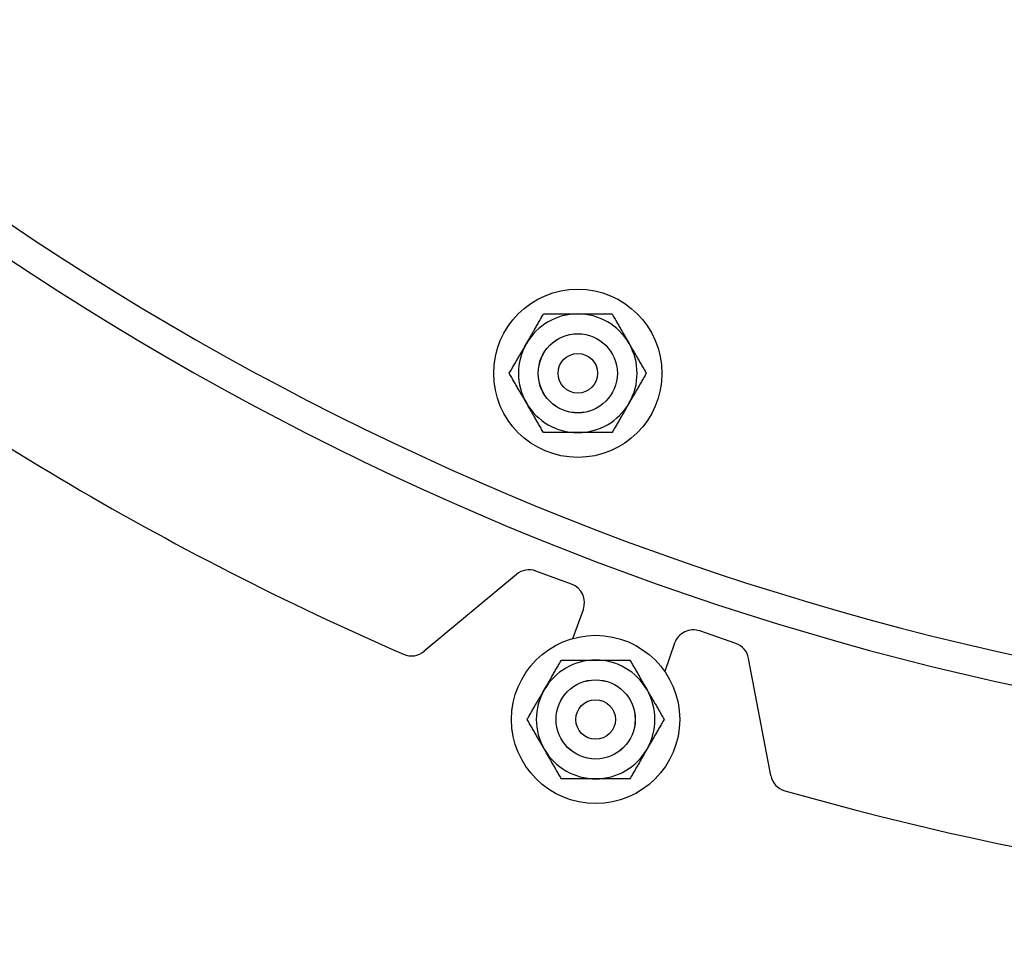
# Model space of a CAD drawing. Extents: x 0 to 796, y 0 to 496.
# Tile 108 of 222: x 128 to 134, y 404 to 410. Entities that reach past the tile are written whole.
import ezdxf

# ---------------------------------------------------------------- set-up
doc = ezdxf.new("R2010")
doc.units = 0
doc.header["$LTSCALE"] = 12
doc.header["$MEASUREMENT"] = 0
doc.layers.get('0').update_dxf_attribs({"linetype": 'CONTINUOUS'})
doc.layers.add('D', color=2, linetype='CONTINUOUS')
doc.styles.get("Standard").update_dxf_attribs({"font": 'SIMPLEX.SHX', "width": 0.875})
doc.dimstyles.get("Standard").update_dxf_attribs({"dimscale": 28, "dimtxt": 0.125, "dimasz": 0.125, "dimexe": 0.04375, "dimexo": 0.0625, "dimgap": 0.04375, "dimtad": 0, "dimtih": 1, "dimtoh": 1, "dimdec": 4, "dimzin": 12, "dimdsep": 46, "dimlunit": 5, "dimtxsty": 'Standard', "dimcen": 0, "dimclrd": 256, "dimclre": 256, "dimclrt": 256, "dimadec": 1, "dimazin": 3, "dimtfac": 0.875, "dimtdec": 4, "dimtofl": 0, "dimtmove": 0, "dimatfit": 2, "dimfxl": 1, "dimtolj": 1, "dimtzin": 12, "dimlwd": 13, "dimlwe": 13, "dimarcsym": 0})

# ---------------------------------------------------------------- blocks, each defined once
blk = doc.blocks.new('*D117')
at = {"layer": 'D', "lineweight": 13, "transparency": 16777216}
for p, q in [((180.9348, 421.44), (180.9348, 343.4783)), ((67.578, 410.8197), (67.578, 343.4783)), ((71.078, 344.7033), (115.7033, 344.7033)), ((177.4348, 344.7033), (132.8095, 344.7033))]:
    blk.add_line(p, q, dxfattribs=at)
at = {"layer": 'D', "transparency": 16777216}
for points in [[(71.078, 345.2866), (71.078, 344.1199), (67.578, 344.7033)], [(177.4348, 345.2866), (177.4348, 344.1199), (180.9348, 344.7033)]]:
    blk.add_solid(points, dxfattribs=at)
at = {"layer": 'D', "transparency": 16777216, "insert": (124.2564, 344.7033), "char_height": 3.5, "attachment_point": 5}
blk.add_mtext('\\A1;113{\\H0.875x;\\S1/2;}{}{\\C2;%%p1}', dxfattribs=at)
blk = doc.blocks.new('*D118')
at = {"layer": 'D', "lineweight": 13, "transparency": 16777216}
for p, q in [((102.5023, 421.927), (102.5023, 356.4648)), ((174.5469, 421.927), (174.5469, 356.4648)), ((106.0023, 357.6898), (134.8205, 357.6898)), ((171.0469, 357.6898), (142.2288, 357.6898))]:
    blk.add_line(p, q, dxfattribs=at)
at = {"layer": 'D', "transparency": 16777216}
for points in [[(106.0023, 358.2731), (106.0023, 357.1065), (102.5023, 357.6898)], [(171.0469, 358.2731), (171.0469, 357.1065), (174.5469, 357.6898)]]:
    blk.add_solid(points, dxfattribs=at)
at = {"layer": 'D', "transparency": 16777216, "insert": (138.5246, 357.6898), "char_height": 3.5, "attachment_point": 5}
blk.add_mtext('\\A1;72', dxfattribs=at)

msp = doc.modelspace()

# ---------------------------------------------------------------- linework, layer by layer
for p, q in [((130.96525, 406.35429), (130.38235, 405.86826)), ((131.314, 406.29272), (131.08842, 406.37562)), ((131.32092, 405.94917), (131.38821, 406.13227)), ((132.35155, 405.9177), (132.12466, 405.99695)), ((131.96543, 405.92016), (131.90274, 405.74067)), ((132.57331, 405.08443), (132.43314, 405.823))]:
    msp.add_line(p, q)
for centre, radius in [((131.35317, 407.62458), 0.5315), ((131.35317, 407.62458), 0.25014), ((131.35317, 407.62458), 0.25), ((131.35317, 407.62458), 0.125), ((131.46594, 405.43784), 0.5315), ((131.46594, 405.43784), 0.25014), ((131.46594, 405.43784), 0.25), ((131.46594, 405.43784), 0.125)]:
    msp.add_circle(centre, radius)
for centre, radius, start, end in [((138.00229, 423.67699), 36.54466, 200.733327, 71.451702), ((138.00229, 423.67699), 18.4375, 197.355831, 162.644169), ((138.00229, 423.67699), 18.25, 196.11129, 163.901438), ((138.00229, 423.67699), 19.439, 232.119888, 246.504687), ((131.35317, 407.62458), 0.375, 90, 150), ((131.35317, 407.62458), 0.375, 30, 90), ((131.35317, 407.62458), 0.375, 150, 210), ((131.35317, 407.62458), 0.375, 330, 30), ((131.35317, 407.62458), 0.375, 210, 270), ((131.35317, 407.62458), 0.375, 270, 330), ((131.0453, 406.25829), 0.125, 69.82183, 129.82183), ((131.27088, 406.17539), 0.125, 339.82183, 69.82183), ((132.08344, 405.87894), 0.125, 70.745965, 160.745965), ((132.31033, 405.79969), 0.125, 10.745965, 70.745965), ((130.3023, 405.96427), 0.125, 246.504687, 309.82183), ((131.46594, 405.43784), 0.375, 90, 150), ((131.46594, 405.43784), 0.375, 30, 90), ((131.46594, 405.43784), 0.375, 150, 210), ((131.46594, 405.43784), 0.375, 330, 30), ((131.46594, 405.43784), 0.375, 210, 270), ((131.46594, 405.43784), 0.375, 270, 330), ((132.69611, 405.10774), 0.125, 190.745965, 254.052671), ((138.00229, 423.67699), 19.4375, 254.052671, 268.450138)]:
    msp.add_arc(centre, radius, start, end)
for points in [[(131.02841, 407.81208), (131.07865, 407.8991), (131.13666, 407.99958)], [(131.13666, 407.99958), (131.25269, 407.99958), (131.35317, 407.99958)], [(131.35317, 407.99958), (131.45365, 407.99958), (131.56967, 407.99958)], [(131.56967, 407.99958), (131.62769, 407.8991), (131.67793, 407.81208)], [(130.92015, 407.62458), (130.97817, 407.72507), (131.02841, 407.81208)], [(131.67793, 407.81208), (131.72817, 407.72507), (131.78618, 407.62458)], [(131.02841, 407.43708), (130.97817, 407.5241), (130.92015, 407.62458)], [(131.78618, 407.62458), (131.72817, 407.5241), (131.67793, 407.43708)], [(131.13666, 407.24958), (131.07865, 407.35007), (131.02841, 407.43708)], [(131.67793, 407.43708), (131.62769, 407.35007), (131.56967, 407.24958)], [(131.35317, 407.24958), (131.25269, 407.24958), (131.13666, 407.24958)], [(131.56967, 407.24958), (131.45365, 407.24958), (131.35317, 407.24958)], [(131.14119, 405.62534), (131.19143, 405.71236), (131.24944, 405.81284)], [(131.24944, 405.81284), (131.36546, 405.81284), (131.46594, 405.81284)], [(131.46594, 405.81284), (131.56643, 405.81284), (131.68245, 405.81284)], [(131.68245, 405.81284), (131.74046, 405.71236), (131.7907, 405.62534)], [(131.03293, 405.43784), (131.09094, 405.53832), (131.14119, 405.62534)], [(131.7907, 405.62534), (131.84094, 405.53832), (131.89896, 405.43784)], [(131.14119, 405.25034), (131.09094, 405.33736), (131.03293, 405.43784)], [(131.89896, 405.43784), (131.84094, 405.33736), (131.7907, 405.25034)], [(131.24944, 405.06284), (131.19143, 405.16332), (131.14119, 405.25034)], [(131.7907, 405.25034), (131.74046, 405.16332), (131.68245, 405.06284)], [(131.46594, 405.06284), (131.36546, 405.06284), (131.24944, 405.06284)], [(131.68245, 405.06284), (131.56643, 405.06284), (131.46594, 405.06284)]]:
    msp.add_rational_spline(points, [1, 1.0379548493, 1], degree=2)

# ---------------------------------------------------------------- dimensions: what is measured, and where the dimension line sits
at = {"layer": 'D'}
dim = msp.add_linear_dim(base=(102.50229, 357.68981), p1=(174.54694, 423.67699), p2=(102.50229, 423.67699), text='72', dimstyle='Standard', dxfattribs=at)
dim.commit()
dim.dimension.update_dxf_attribs({"geometry": '*D118', "text_midpoint": (138.52462, 357.68981)})
dim = msp.add_linear_dim(base=(180.93479, 344.70327), p1=(67.57797, 412.56969), p2=(180.93479, 423.19001), text='<>{}{\\C2;%%p1}', dimstyle='Standard', override={"dimdec": 1}, dxfattribs=at)
dim.commit()
dim.dimension.update_dxf_attribs({"geometry": '*D117', "text_midpoint": (124.25638, 344.70327)})

doc.saveas('drawing.dxf')
